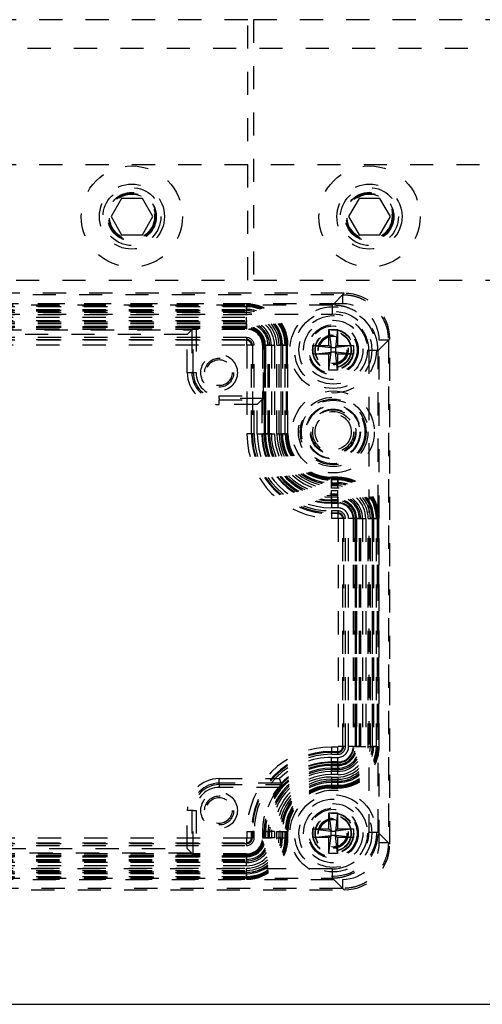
# Model space of a CAD drawing. Header units: inches. Extents: x 220 to 877, y 4 to 174.
# Tile 41 of 256: x 239.99 to 241.99, y 30.18 to 34.43. Entities that reach past the tile are written whole.
import ezdxf

# ---------------------------------------------------------------- set-up
doc = ezdxf.new("R2010")
doc.units = ezdxf.units.IN
doc.header["$LTSCALE"] = 0.5
doc.header["$MEASUREMENT"] = 0
doc.linetypes.add('HIDDEN', pattern=[0.225, 0.15, -0.075])
doc.layers.add('SID-M-H', color=4, linetype='HIDDEN')
doc.layers.add('SID-M-S', color=105, linetype='Continuous')

msp = doc.modelspace()

# ---------------------------------------------------------------- linework, layer by layer
at = {"layer": 'SID-M-H'}
for p, q in [((240.97457, 34.42957), (229.77457, 34.42957)), ((240.97457, 33.30457), (240.97457, 34.42957)), ((248.49957, 34.42957), (240.99957, 34.42957)), ((240.99957, 34.42957), (240.99957, 33.30457)), ((248.92457, 34.30457), (229.42457, 34.30457)), ((239.67457, 33.80457), (252.42457, 33.80457)), ((240.42953, 33.65757), (240.3845, 33.57957)), ((240.5196, 33.65757), (240.42953, 33.65757)), ((240.56463, 33.57957), (240.5196, 33.65757)), ((241.45453, 33.65757), (241.4095, 33.57957)), ((241.5446, 33.65757), (241.45453, 33.65757)), ((241.58963, 33.57957), (241.5446, 33.65757)), ((240.3845, 33.57957), (240.42953, 33.50157)), ((240.5196, 33.50157), (240.56463, 33.57957)), ((241.4095, 33.57957), (241.45453, 33.50157)), ((241.5446, 33.50157), (241.58963, 33.57957)), ((240.42953, 33.50157), (240.5196, 33.50157)), ((241.45453, 33.50157), (241.5446, 33.50157)), ((229.77457, 33.30457), (240.97457, 33.30457)), ((240.99957, 33.30457), (252.19957, 33.30457)), ((241.39032, 33.24855), (237.24048, 33.24855)), ((241.39027, 33.24855), (237.24053, 33.24855)), ((237.2463, 33.24272), (241.3845, 33.24272)), ((241.39027, 33.24855), (241.33952, 33.1978)), ((241.3845, 33.24272), (241.39032, 33.24855)), ((241.3845, 33.20338), (241.3845, 33.24272)), ((241.3845, 33.20338), (237.2463, 33.20338)), ((241.33952, 33.1978), (237.29128, 33.1978)), ((240.96894, 33.20287), (237.66186, 33.20287)), ((237.66186, 33.19933), (240.96894, 33.19933)), ((237.66186, 33.19501), (240.96894, 33.19501)), ((237.66186, 33.19456), (240.96894, 33.19456)), ((240.96894, 33.20287), (240.96894, 33.19501)), ((240.96894, 33.19456), (240.96894, 33.19933)), ((240.96894, 33.19083), (240.96894, 33.19501)), ((240.96894, 33.15534), (240.96894, 33.19456)), ((241.33952, 33.15844), (241.33952, 33.1978)), ((237.29128, 33.15844), (241.33952, 33.15844)), ((240.96894, 33.19083), (237.66186, 33.19083)), ((237.66186, 33.17903), (240.96894, 33.17903)), ((240.96894, 33.17374), (237.66186, 33.17374)), ((237.66186, 33.17285), (240.96894, 33.17285)), ((240.96894, 33.16497), (237.66186, 33.16497)), ((240.96894, 33.15534), (237.66186, 33.15534)), ((240.96894, 33.19083), (240.96894, 33.17903)), ((240.96894, 33.17285), (240.96894, 33.17374)), ((240.96894, 33.16497), (240.96894, 33.17285)), ((237.66186, 33.14491), (240.96894, 33.14491)), ((237.66186, 33.13133), (240.96894, 33.13133)), ((240.96894, 33.12346), (237.66186, 33.12346)), ((240.96894, 33.11728), (237.66186, 33.11728)), ((240.96894, 33.10569), (240.96894, 33.14491)), ((240.96894, 33.13133), (240.96894, 33.12346)), ((240.96894, 33.097), (240.96894, 33.12346)), ((240.96894, 33.11728), (240.96894, 33.10548)), ((240.96894, 33.10569), (237.66186, 33.10569)), ((237.66186, 33.10548), (240.96894, 33.10548)), ((240.96894, 33.1013), (237.66186, 33.1013)), ((237.66186, 33.10091), (240.96894, 33.10091)), ((237.66186, 33.09344), (240.96894, 33.09344)), ((237.89774, 33.09046), (240.73306, 33.09046)), ((240.71338, 33.07078), (237.91742, 33.07078)), ((240.71338, 33.07078), (240.73306, 33.09046)), ((240.71338, 32.90603), (240.71338, 33.07078)), ((240.73939, 33.0968), (240.73306, 33.09046)), ((240.73306, 33.09046), (240.73306, 32.90603)), ((240.73939, 32.90603), (240.73939, 33.0968)), ((240.96894, 33.097), (240.7512, 33.097)), ((240.7512, 33.097), (240.7512, 32.90603)), ((240.96894, 33.10569), (240.96894, 33.10091)), ((240.96894, 33.10548), (240.96894, 33.1013)), ((240.96894, 33.1013), (240.96894, 33.09344)), ((241.32406, 33.02335), (241.32406, 33.09225)), ((241.32406, 33.09225), (241.33351, 33.0139)), ((241.32406, 33.09225), (241.36186, 33.09225)), ((241.36186, 33.09225), (241.35241, 33.0139)), ((241.36186, 33.09225), (241.36186, 33.02335)), ((240.96894, 33.0572), (237.66186, 33.0572)), ((237.66186, 33.04934), (240.96894, 33.04934)), ((240.96894, 33.04555), (237.66186, 33.04555)), ((237.66186, 33.02589), (240.96894, 33.02589)), ((240.96894, 33.0572), (240.96894, 33.04934)), ((240.96894, 33.04555), (240.96894, 33.04934)), ((240.96894, 33.04555), (240.96894, 33.02589)), ((240.97069, 33.02414), (240.97069, 32.64225)), ((240.99035, 33.02414), (240.97069, 33.02414)), ((240.99035, 33.02414), (240.99414, 33.02414)), ((240.99035, 32.64225), (240.99035, 33.02414)), ((241.002, 33.02414), (240.99414, 33.02414)), ((240.99414, 33.02414), (240.99414, 32.64225)), ((241.002, 32.64225), (241.002, 33.02414)), ((241.0461, 33.02414), (241.03824, 33.02414)), ((241.03824, 33.02414), (241.03824, 32.64225)), ((241.0418, 33.02414), (241.06826, 33.02414)), ((241.0418, 32.8064), (241.0418, 33.02414)), ((241.04571, 33.02414), (241.04571, 32.64225)), ((241.05049, 33.02414), (241.04571, 33.02414)), ((241.05028, 33.02414), (241.0461, 33.02414)), ((241.0461, 32.64225), (241.0461, 33.02414)), ((241.06208, 33.02414), (241.05028, 33.02414)), ((241.05028, 33.02414), (241.05028, 32.64225)), ((241.05049, 32.64225), (241.05049, 33.02414)), ((241.05049, 33.02414), (241.08971, 33.02414)), ((241.06208, 32.64225), (241.06208, 33.02414)), ((241.07614, 33.02414), (241.06826, 33.02414)), ((241.06826, 32.64225), (241.06826, 33.02414)), ((241.07614, 33.02414), (241.07614, 32.64225)), ((241.08971, 33.02414), (241.08971, 32.64225)), ((241.10014, 33.02414), (241.13936, 33.02414)), ((241.10014, 32.64225), (241.10014, 33.02414)), ((241.10978, 32.64225), (241.10978, 33.02414)), ((241.10978, 33.02414), (241.11765, 33.02414)), ((241.11765, 33.02414), (241.11765, 32.64225)), ((241.11765, 33.02414), (241.11855, 33.02414)), ((241.11855, 32.64225), (241.11855, 33.02414)), ((241.12384, 33.02414), (241.12384, 32.64225)), ((241.13563, 33.02414), (241.12384, 33.02414)), ((241.13563, 32.64225), (241.13563, 33.02414)), ((241.13563, 33.02414), (241.13981, 33.02414)), ((241.13936, 33.02414), (241.13936, 32.64225)), ((241.13936, 33.02414), (241.14414, 33.02414)), ((241.14767, 33.02414), (241.13981, 33.02414)), ((241.13981, 33.02414), (241.13981, 32.64225)), ((241.14414, 33.02414), (241.14414, 32.64225)), ((241.14767, 32.64225), (241.14767, 33.02414)), ((241.25516, 32.98555), (241.25516, 33.02335)), ((241.25516, 33.02335), (241.33351, 33.0139)), ((241.25516, 33.02335), (241.32406, 33.02335)), ((241.33351, 33.0139), (241.32406, 33.02335)), ((241.36186, 33.02335), (241.35241, 33.0139)), ((241.43075, 33.02335), (241.35241, 33.0139)), ((241.36186, 33.02335), (241.43075, 33.02335)), ((241.43075, 33.02335), (241.43075, 32.98555)), ((241.5363, 33.00101), (241.58705, 33.05176)), ((241.58123, 33.04599), (241.54188, 33.04599)), ((241.54188, 30.8763), (241.54188, 33.04599)), ((241.58705, 33.05182), (241.58123, 33.04599)), ((241.58123, 33.04599), (241.58123, 30.8763)), ((241.58705, 30.87047), (241.58705, 33.05182)), ((241.58705, 30.87053), (241.58705, 33.05176)), ((241.25516, 32.98555), (241.33351, 32.995)), ((241.32406, 32.98555), (241.25516, 32.98555)), ((241.32406, 32.98555), (241.33351, 32.995)), ((241.32406, 32.91666), (241.33351, 32.995)), ((241.32406, 32.91666), (241.32406, 32.98555)), ((241.33351, 33.0139), (241.35241, 33.0139)), ((241.33351, 32.995), (241.33351, 33.0139)), ((241.35241, 32.995), (241.33351, 32.995)), ((241.35241, 33.0139), (241.35241, 32.995)), ((241.35241, 32.995), (241.36186, 32.98555)), ((241.43075, 32.98555), (241.35241, 32.995)), ((241.36186, 32.91666), (241.35241, 32.995)), ((241.43075, 32.98555), (241.36186, 32.98555)), ((241.36186, 32.98555), (241.36186, 32.91666)), ((241.5363, 33.00101), (241.49695, 33.00101)), ((241.49695, 33.00101), (241.49695, 30.92128)), ((241.5363, 30.92128), (241.5363, 33.00101)), ((240.71338, 32.90603), (240.73306, 32.90603)), ((240.73939, 32.90603), (240.73306, 32.90603)), ((240.73939, 32.90603), (240.7512, 32.90603)), ((241.36186, 32.91666), (241.32406, 32.91666)), ((240.85083, 32.79459), (240.85083, 32.8064)), ((240.85083, 32.8064), (241.0418, 32.8064)), ((241.0416, 32.79459), (240.85083, 32.79459)), ((240.85083, 32.79459), (240.85083, 32.78825)), ((240.85083, 32.78825), (241.03527, 32.78825)), ((240.85083, 32.76857), (240.85083, 32.78825)), ((241.01559, 32.76857), (240.85083, 32.76857)), ((241.01559, 32.76857), (241.03527, 32.78825)), ((241.01559, 32.64225), (241.01559, 32.76857)), ((241.03527, 32.78825), (241.0416, 32.79459)), ((241.03527, 32.78825), (241.03527, 32.64225)), ((240.99035, 32.64225), (240.97069, 32.64225)), ((240.99035, 32.64225), (240.99414, 32.64225)), ((241.002, 32.64225), (240.99414, 32.64225)), ((241.01559, 32.64225), (241.03527, 32.64225)), ((241.03527, 32.64225), (241.06826, 32.64225)), ((241.0461, 32.64225), (241.03824, 32.64225)), ((241.05049, 32.64225), (241.04571, 32.64225)), ((241.05028, 32.64225), (241.0461, 32.64225)), ((241.06208, 32.64225), (241.05028, 32.64225)), ((241.05049, 32.64225), (241.08971, 32.64225)), ((241.07614, 32.64225), (241.06826, 32.64225)), ((241.10014, 32.64225), (241.13936, 32.64225)), ((241.10978, 32.64225), (241.11765, 32.64225)), ((241.11765, 32.64225), (241.11855, 32.64225)), ((241.13563, 32.64225), (241.12384, 32.64225)), ((241.13563, 32.64225), (241.13981, 32.64225)), ((241.13936, 32.64225), (241.14414, 32.64225)), ((241.14767, 32.64225), (241.13981, 32.64225)), ((241.33508, 32.45484), (241.33508, 32.44697)), ((241.36264, 32.45484), (241.33508, 32.45484)), ((241.33508, 32.4513), (241.36264, 32.4513)), ((241.33508, 32.44652), (241.33508, 32.4513)), ((241.33508, 32.44279), (241.33508, 32.44697)), ((241.33508, 32.44697), (241.36264, 32.44697)), ((241.33508, 32.4073), (241.33508, 32.44652)), ((241.33508, 32.44652), (241.36264, 32.44652)), ((241.33508, 32.44279), (241.33508, 32.431)), ((241.36264, 32.44279), (241.33508, 32.44279)), ((241.33508, 32.431), (241.36264, 32.431)), ((241.36264, 32.45484), (241.36264, 32.44697)), ((241.36264, 32.44652), (241.36264, 32.4513)), ((241.36264, 32.44279), (241.36264, 32.44697)), ((241.36264, 32.4073), (241.36264, 32.44652)), ((241.36264, 32.44279), (241.36264, 32.431)), ((241.33508, 32.42482), (241.33508, 32.42571)), ((241.36264, 32.42571), (241.33508, 32.42571)), ((241.33508, 32.41694), (241.33508, 32.42482)), ((241.33508, 32.42482), (241.36264, 32.42482)), ((241.36264, 32.41694), (241.33508, 32.41694)), ((241.36264, 32.4073), (241.33508, 32.4073)), ((241.33508, 32.35766), (241.33508, 32.39688)), ((241.33508, 32.39688), (241.36264, 32.39688)), ((241.36264, 32.42482), (241.36264, 32.42571)), ((241.36264, 32.42482), (241.36264, 32.41694)), ((241.36264, 32.35766), (241.36264, 32.39688)), ((241.33508, 32.3833), (241.33508, 32.37543)), ((241.33508, 32.3833), (241.36264, 32.3833)), ((241.36264, 32.37543), (241.33508, 32.37543)), ((241.33508, 32.34243), (241.33508, 32.37543)), ((241.36264, 32.36924), (241.33508, 32.36924)), ((241.33508, 32.36924), (241.33508, 32.35745)), ((241.36264, 32.35766), (241.33508, 32.35766)), ((241.33508, 32.35766), (241.33508, 32.35288)), ((241.33508, 32.35745), (241.36264, 32.35745)), ((241.33508, 32.35745), (241.33508, 32.35327)), ((241.36264, 32.35327), (241.33508, 32.35327)), ((241.33508, 32.35327), (241.33508, 32.34541)), ((241.33508, 32.35288), (241.36264, 32.35288)), ((241.33508, 32.34541), (241.36264, 32.34541)), ((241.36264, 32.37543), (241.36264, 32.3833)), ((241.36264, 32.34243), (241.36264, 32.37543)), ((241.36264, 32.36924), (241.36264, 32.35745)), ((241.36264, 32.35766), (241.36264, 32.35288)), ((241.36264, 32.35745), (241.36264, 32.35327)), ((241.36264, 32.35327), (241.36264, 32.34541)), ((241.33508, 32.34243), (241.36264, 32.34243)), ((241.33508, 32.34243), (241.33508, 32.32275)), ((241.36264, 32.32275), (241.33508, 32.32275)), ((241.33508, 32.30917), (241.33508, 32.30131)), ((241.36264, 32.30917), (241.33508, 32.30917)), ((241.33508, 32.29752), (241.33508, 32.30131)), ((241.33508, 32.30131), (241.36264, 32.30131)), ((241.36264, 32.34243), (241.36264, 32.32275)), ((241.36264, 32.30917), (241.36264, 32.30131)), ((241.36264, 32.29752), (241.36264, 32.30131)), ((241.33508, 32.29752), (241.33508, 32.27786)), ((241.36264, 32.29752), (241.33508, 32.29752)), ((241.33508, 32.27786), (241.36264, 32.27786)), ((241.36264, 32.29752), (241.36264, 32.27786)), ((241.36439, 32.27611), (241.36439, 31.29185)), ((241.38405, 32.27611), (241.36439, 32.27611)), ((241.38405, 31.29185), (241.38405, 32.27611)), ((241.38405, 32.27611), (241.38784, 32.27611)), ((241.38784, 32.27611), (241.38784, 31.29185)), ((241.39571, 32.27611), (241.38784, 32.27611)), ((241.39571, 31.29185), (241.39571, 32.27611)), ((241.40929, 31.29185), (241.40929, 32.27611)), ((241.42897, 32.27611), (241.40929, 32.27611)), ((241.42897, 32.27611), (241.46196, 32.27611)), ((241.42897, 32.27611), (241.42897, 31.29185)), ((241.43981, 32.27611), (241.43194, 32.27611)), ((241.43194, 32.27611), (241.43194, 31.29185)), ((241.43941, 32.27611), (241.43941, 31.29185)), ((241.44419, 32.27611), (241.43941, 32.27611)), ((241.44399, 32.27611), (241.43981, 32.27611)), ((241.43981, 31.29185), (241.43981, 32.27611)), ((241.45578, 32.27611), (241.44399, 32.27611)), ((241.44399, 32.27611), (241.44399, 31.29185)), ((241.44419, 32.27611), (241.48341, 32.27611)), ((241.44419, 31.29185), (241.44419, 32.27611)), ((241.45578, 31.29185), (241.45578, 32.27611)), ((241.46196, 31.29185), (241.46196, 32.27611)), ((241.46196, 32.27611), (241.46984, 32.27611)), ((241.46984, 32.27611), (241.46984, 31.29185)), ((241.48341, 32.27611), (241.48341, 31.29185)), ((241.49384, 32.27611), (241.53306, 32.27611)), ((241.49384, 31.29185), (241.49384, 32.27611)), ((241.50348, 31.29185), (241.50348, 32.27611)), ((241.51135, 32.27611), (241.50348, 32.27611)), ((241.51135, 32.27611), (241.51135, 31.29185)), ((241.51135, 32.27611), (241.51225, 32.27611)), ((241.51225, 31.29185), (241.51225, 32.27611)), ((241.51754, 32.27611), (241.51754, 31.29185)), ((241.52933, 32.27611), (241.51754, 32.27611)), ((241.52933, 31.29185), (241.52933, 32.27611)), ((241.52933, 32.27611), (241.53351, 32.27611)), ((241.53306, 32.27611), (241.53306, 31.29185)), ((241.53306, 32.27611), (241.53784, 32.27611)), ((241.53351, 32.27611), (241.54137, 32.27611)), ((241.53351, 32.27611), (241.53351, 31.29185)), ((241.53784, 32.27611), (241.53784, 31.29185)), ((241.54137, 31.29185), (241.54137, 32.27611)), ((241.33508, 31.2901), (241.33508, 31.27044)), ((241.36264, 31.2901), (241.33508, 31.2901)), ((241.36264, 31.27044), (241.36264, 31.2901)), ((241.38405, 31.29185), (241.36439, 31.29185)), ((241.38405, 31.29185), (241.38784, 31.29185)), ((241.39571, 31.29185), (241.38784, 31.29185)), ((241.42897, 31.29185), (241.40929, 31.29185)), ((241.42897, 31.29185), (241.46196, 31.29185)), ((241.43981, 31.29185), (241.43194, 31.29185)), ((241.44419, 31.29185), (241.43941, 31.29185)), ((241.44399, 31.29185), (241.43981, 31.29185)), ((241.45578, 31.29185), (241.44399, 31.29185)), ((241.44419, 31.29185), (241.48341, 31.29185)), ((241.46196, 31.29185), (241.46984, 31.29185)), ((241.49384, 31.29185), (241.53306, 31.29185)), ((241.51135, 31.29185), (241.50348, 31.29185)), ((241.51135, 31.29185), (241.51225, 31.29185)), ((241.52933, 31.29185), (241.51754, 31.29185)), ((241.52933, 31.29185), (241.53351, 31.29185)), ((241.53306, 31.29185), (241.53784, 31.29185)), ((241.53351, 31.29185), (241.54137, 31.29185)), ((241.33508, 31.27044), (241.36264, 31.27044)), ((241.33508, 31.27044), (241.33508, 31.26665)), ((241.36264, 31.26665), (241.33508, 31.26665)), ((241.33508, 31.25879), (241.33508, 31.26665)), ((241.33508, 31.25879), (241.36264, 31.25879)), ((241.33508, 31.22553), (241.33508, 31.24521)), ((241.33508, 31.24521), (241.36264, 31.24521)), ((241.36264, 31.27044), (241.36264, 31.26665)), ((241.36264, 31.25879), (241.36264, 31.26665)), ((241.36264, 31.22553), (241.36264, 31.24521)), ((241.36264, 31.22553), (241.33508, 31.22553)), ((241.33508, 31.22553), (241.33508, 31.19253)), ((241.33508, 31.22255), (241.33508, 31.21469)), ((241.36264, 31.22255), (241.33508, 31.22255)), ((241.36264, 31.21508), (241.33508, 31.21508)), ((241.33508, 31.2103), (241.33508, 31.21508)), ((241.33508, 31.21051), (241.33508, 31.21469)), ((241.33508, 31.21469), (241.36264, 31.21469)), ((241.33508, 31.19872), (241.33508, 31.21051)), ((241.36264, 31.21051), (241.33508, 31.21051)), ((241.33508, 31.17108), (241.33508, 31.2103)), ((241.33508, 31.2103), (241.36264, 31.2103)), ((241.33508, 31.19872), (241.36264, 31.19872)), ((241.36264, 31.22553), (241.36264, 31.19253)), ((241.36264, 31.21469), (241.36264, 31.22255)), ((241.36264, 31.2103), (241.36264, 31.21508)), ((241.36264, 31.21051), (241.36264, 31.21469)), ((241.36264, 31.19872), (241.36264, 31.21051)), ((241.36264, 31.17108), (241.36264, 31.2103)), ((240.85083, 31.13404), (240.85083, 31.15372)), ((240.85083, 31.15372), (241.11127, 31.15372)), ((241.33508, 31.19253), (241.36264, 31.19253)), ((241.33508, 31.19253), (241.33508, 31.18466)), ((241.36264, 31.18466), (241.33508, 31.18466)), ((241.36264, 31.17108), (241.33508, 31.17108)), ((241.33508, 31.16066), (241.33508, 31.12143)), ((241.33508, 31.16066), (241.36264, 31.16066)), ((241.36264, 31.19253), (241.36264, 31.18466)), ((241.36264, 31.16066), (241.36264, 31.12143)), ((240.85083, 31.1277), (240.85083, 31.13404)), ((241.11947, 31.13404), (240.85083, 31.13404)), ((240.85083, 31.1277), (240.85083, 31.11589)), ((240.85083, 31.1277), (241.12217, 31.1277)), ((241.11183, 31.11589), (240.85083, 31.11589)), ((241.12065, 31.13125), (241.11947, 31.13404)), ((241.12217, 31.1277), (241.12065, 31.13125)), ((241.33508, 31.14314), (241.33508, 31.15102)), ((241.33508, 31.15102), (241.36264, 31.15102)), ((241.36264, 31.14314), (241.33508, 31.14314)), ((241.33508, 31.14314), (241.33508, 31.14225)), ((241.33508, 31.14225), (241.36264, 31.14225)), ((241.33508, 31.13696), (241.33508, 31.12517)), ((241.36264, 31.13696), (241.33508, 31.13696)), ((241.33508, 31.12517), (241.33508, 31.12098)), ((241.33508, 31.12517), (241.36264, 31.12517)), ((241.36264, 31.12143), (241.33508, 31.12143)), ((241.33508, 31.12143), (241.33508, 31.11666)), ((241.33508, 31.12098), (241.33508, 31.11312)), ((241.36264, 31.12098), (241.33508, 31.12098)), ((241.36264, 31.11666), (241.33508, 31.11666)), ((241.33508, 31.11312), (241.36264, 31.11312)), ((241.36264, 31.14314), (241.36264, 31.15102)), ((241.36264, 31.14314), (241.36264, 31.14225)), ((241.36264, 31.12517), (241.36264, 31.13696)), ((241.36264, 31.12517), (241.36264, 31.12098)), ((241.36264, 31.12143), (241.36264, 31.11666)), ((241.36264, 31.12098), (241.36264, 31.11312)), ((240.73306, 31.01626), (240.71338, 31.01626)), ((240.71338, 30.85151), (240.71338, 31.01626)), ((240.73306, 31.01626), (240.73306, 30.83183)), ((240.73939, 31.01626), (240.73306, 31.01626)), ((240.73939, 30.82549), (240.73939, 31.01626)), ((240.73939, 31.01626), (240.7512, 31.01626)), ((240.7512, 31.01626), (240.7512, 30.82529)), ((241.32406, 31.00563), (241.33351, 30.92729)), ((241.32406, 31.00563), (241.36186, 31.00563)), ((241.32406, 30.93674), (241.32406, 31.00563)), ((241.36186, 31.00563), (241.35241, 30.92729)), ((241.36186, 31.00563), (241.36186, 30.93674)), ((240.97069, 30.92571), (240.99035, 30.92571)), ((240.97069, 30.92571), (240.97069, 30.89815)), ((240.97069, 30.89815), (240.99035, 30.89815)), ((240.99035, 30.92571), (240.99414, 30.92571)), ((240.99035, 30.89815), (240.99035, 30.92571)), ((240.99035, 30.89815), (240.99414, 30.89815)), ((241.002, 30.92571), (240.99414, 30.92571)), ((240.99414, 30.92571), (240.99414, 30.89815)), ((241.002, 30.89815), (240.99414, 30.89815)), ((241.002, 30.89815), (241.002, 30.92571)), ((241.03824, 30.92571), (241.0461, 30.92571)), ((241.03824, 30.92571), (241.03824, 30.89815)), ((241.03824, 30.89815), (241.0461, 30.89815)), ((241.0418, 30.92571), (241.0418, 30.89815)), ((241.0418, 30.92571), (241.06826, 30.92571)), ((241.0418, 30.89815), (241.06826, 30.89815)), ((241.04571, 30.92571), (241.04571, 30.89815)), ((241.05049, 30.92571), (241.04571, 30.92571)), ((241.05049, 30.89815), (241.04571, 30.89815)), ((241.05028, 30.92571), (241.0461, 30.92571)), ((241.0461, 30.89815), (241.0461, 30.92571)), ((241.05028, 30.89815), (241.0461, 30.89815)), ((241.05028, 30.92571), (241.06208, 30.92571)), ((241.05028, 30.92571), (241.05028, 30.89815)), ((241.05028, 30.89815), (241.06208, 30.89815)), ((241.05049, 30.89815), (241.05049, 30.92571)), ((241.08971, 30.92571), (241.05049, 30.92571)), ((241.08971, 30.89815), (241.05049, 30.89815)), ((241.06208, 30.89815), (241.06208, 30.92571)), ((241.06826, 30.89815), (241.06826, 30.92571)), ((241.06826, 30.92571), (241.07614, 30.92571)), ((241.06826, 30.89815), (241.07614, 30.89815)), ((241.07614, 30.92571), (241.07614, 30.89815)), ((241.08971, 30.92571), (241.08971, 30.89815)), ((241.10014, 30.92571), (241.13936, 30.92571)), ((241.10014, 30.89815), (241.10014, 30.92571)), ((241.10014, 30.89815), (241.13936, 30.89815)), ((241.11765, 30.92571), (241.10978, 30.92571)), ((241.10978, 30.89815), (241.10978, 30.92571)), ((241.11765, 30.89815), (241.10978, 30.89815)), ((241.11765, 30.92571), (241.11765, 30.89815)), ((241.11765, 30.92571), (241.11855, 30.92571)), ((241.11765, 30.89815), (241.11855, 30.89815)), ((241.11855, 30.89815), (241.11855, 30.92571)), ((241.12384, 30.92571), (241.12384, 30.89815)), ((241.12384, 30.92571), (241.13563, 30.92571)), ((241.12384, 30.89815), (241.13563, 30.89815)), ((241.13563, 30.92571), (241.13981, 30.92571)), ((241.13563, 30.89815), (241.13563, 30.92571)), ((241.13563, 30.89815), (241.13981, 30.89815)), ((241.13936, 30.92571), (241.13936, 30.89815)), ((241.13936, 30.92571), (241.14414, 30.92571)), ((241.13936, 30.89815), (241.14414, 30.89815)), ((241.13981, 30.92571), (241.14767, 30.92571)), ((241.13981, 30.92571), (241.13981, 30.89815)), ((241.13981, 30.89815), (241.14767, 30.89815)), ((241.14414, 30.92571), (241.14414, 30.89815)), ((241.14767, 30.89815), (241.14767, 30.92571)), ((241.25516, 30.93674), (241.32406, 30.93674)), ((241.25516, 30.89894), (241.25516, 30.93674)), ((241.25516, 30.93674), (241.33351, 30.92729)), ((241.25516, 30.89894), (241.33351, 30.90839)), ((241.32406, 30.89894), (241.25516, 30.89894)), ((241.33351, 30.92729), (241.32406, 30.93674)), ((241.32406, 30.89894), (241.33351, 30.90839)), ((241.32406, 30.83004), (241.33351, 30.90839)), ((241.32406, 30.83004), (241.32406, 30.89894)), ((241.33351, 30.92729), (241.35241, 30.92729)), ((241.33351, 30.90839), (241.33351, 30.92729)), ((241.35241, 30.90839), (241.33351, 30.90839)), ((241.43075, 30.93674), (241.35241, 30.92729)), ((241.36186, 30.93674), (241.35241, 30.92729)), ((241.35241, 30.92729), (241.35241, 30.90839)), ((241.43075, 30.89894), (241.35241, 30.90839)), ((241.35241, 30.90839), (241.36186, 30.89894)), ((241.36186, 30.83004), (241.35241, 30.90839)), ((241.36186, 30.93674), (241.43075, 30.93674)), ((241.36186, 30.89894), (241.36186, 30.83004)), ((241.43075, 30.89894), (241.36186, 30.89894)), ((241.43075, 30.93674), (241.43075, 30.89894)), ((241.5363, 30.92128), (241.49695, 30.92128)), ((241.58705, 30.87053), (241.5363, 30.92128)), ((240.96894, 30.8964), (237.66186, 30.8964)), ((237.66186, 30.87674), (240.96894, 30.87674)), ((240.96894, 30.87295), (237.66186, 30.87295)), ((237.66186, 30.86509), (240.96894, 30.86509)), ((240.96894, 30.8964), (240.96894, 30.87674)), ((240.96894, 30.87674), (240.96894, 30.87295)), ((240.96894, 30.86509), (240.96894, 30.87295)), ((241.58123, 30.8763), (241.54188, 30.8763)), ((241.58123, 30.8763), (241.58705, 30.87047)), ((240.96894, 30.82885), (237.66186, 30.82885)), ((240.96894, 30.82138), (237.66186, 30.82138)), ((237.66186, 30.82099), (240.96894, 30.82099)), ((240.96894, 30.81681), (237.66186, 30.81681)), ((237.66186, 30.8166), (240.96894, 30.8166)), ((240.73306, 30.83183), (237.89774, 30.83183)), ((237.91742, 30.85151), (240.71338, 30.85151)), ((240.73306, 30.83183), (240.71338, 30.85151)), ((240.73306, 30.83183), (240.73939, 30.82549)), ((240.96894, 30.82529), (240.7512, 30.82529)), ((240.96894, 30.82885), (240.96894, 30.82099)), ((240.96894, 30.82529), (240.96894, 30.79883)), ((240.96894, 30.8166), (240.96894, 30.82138)), ((240.96894, 30.81681), (240.96894, 30.82099)), ((240.96894, 30.81681), (240.96894, 30.80501)), ((240.96894, 30.77738), (240.96894, 30.8166)), ((241.36186, 30.83004), (241.32406, 30.83004)), ((237.66186, 30.80501), (240.96894, 30.80501)), ((237.66186, 30.79883), (240.96894, 30.79883)), ((240.96894, 30.79096), (237.66186, 30.79096)), ((240.96894, 30.77738), (237.66186, 30.77738)), ((240.96894, 30.79883), (240.96894, 30.79096)), ((241.33952, 30.76385), (237.29128, 30.76385)), ((237.66186, 30.76695), (240.96894, 30.76695)), ((237.66186, 30.75732), (240.96894, 30.75732)), ((240.96894, 30.74944), (237.66186, 30.74944)), ((237.66186, 30.74855), (240.96894, 30.74855)), ((240.96894, 30.74326), (237.66186, 30.74326)), ((237.66186, 30.73146), (240.96894, 30.73146)), ((240.96894, 30.72773), (237.66186, 30.72773)), ((240.96894, 30.72773), (240.96894, 30.76695)), ((240.96894, 30.74944), (240.96894, 30.75732)), ((240.96894, 30.74944), (240.96894, 30.74855)), ((240.96894, 30.74326), (240.96894, 30.73146)), ((240.96894, 30.73146), (240.96894, 30.72728)), ((240.96894, 30.72773), (240.96894, 30.72296)), ((241.33952, 30.72449), (241.33952, 30.76385)), ((237.2463, 30.71891), (241.3845, 30.71891)), ((237.29128, 30.72449), (241.33952, 30.72449)), ((240.96894, 30.72728), (237.66186, 30.72728)), ((240.96894, 30.72296), (237.66186, 30.72296)), ((237.66186, 30.71942), (240.96894, 30.71942)), ((240.96894, 30.72728), (240.96894, 30.71942)), ((241.33952, 30.72449), (241.39027, 30.67374)), ((241.3845, 30.67957), (241.3845, 30.71891)), ((237.24048, 30.67374), (241.39032, 30.67374)), ((237.24053, 30.67374), (241.39027, 30.67374)), ((241.3845, 30.67957), (237.2463, 30.67957)), ((241.39032, 30.67374), (241.3845, 30.67957))]:
    msp.add_line(p, q, dxfattribs=at)
for centre, radius in [((240.47457, 33.57957), 0.2185), ((241.49957, 33.57957), 0.2185), ((240.47457, 33.57957), 0.1405), ((240.47457, 33.57957), 0.125), ((241.49957, 33.57957), 0.1405), ((241.49957, 33.57957), 0.125), ((240.47457, 33.57957), 0.10497), ((240.47457, 33.57957), 0.1047), ((240.47457, 33.57957), 0.10418), ((240.47457, 33.57957), 0.1005), ((240.47457, 33.57957), 0.0975), ((241.49957, 33.57957), 0.10497), ((241.49957, 33.57957), 0.1047), ((241.49957, 33.57957), 0.10418), ((241.49957, 33.57957), 0.1005), ((241.49957, 33.57957), 0.0975), ((241.34296, 33.00445), 0.18633), ((241.34296, 33.00445), 0.16666), ((241.34296, 33.00445), 0.16664), ((241.34296, 33.00445), 0.14764), ((241.34296, 33.00445), 0.12795), ((241.34296, 33.00445), 0.10827), ((241.34296, 33.00445), 0.10346), ((241.34296, 33.00445), 0.10336), ((241.34296, 33.00445), 0.08858), ((241.34296, 33.00445), 0.08675), ((241.34296, 33.00445), 0.07818), ((241.34296, 33.00445), 0.07677), ((241.34296, 33.00445), 0.06496), ((241.34296, 33.00445), 0.06341), ((241.34296, 33.00445), 0.06339), ((241.34296, 33.00445), 0.05928), ((240.85083, 32.90603), 0.07874), ((240.85083, 32.90603), 0.06271), ((240.85083, 32.90603), 0.05612), ((241.34296, 32.65012), 0.17717), ((241.34296, 32.65012), 0.14981), ((241.34296, 32.65012), 0.14194), ((241.34296, 32.65012), 0.13712), ((241.34296, 32.65012), 0.11745), ((241.34296, 32.65012), 0.11506), ((241.34296, 32.65012), 0.09817), ((241.34296, 32.65012), 0.09539), ((241.34296, 32.65012), 0.08833), ((241.34296, 32.65012), 0.07807), ((240.85083, 31.01626), 0.07874), ((240.85083, 31.01626), 0.06271), ((240.85083, 31.01626), 0.05612), ((241.34296, 30.91784), 0.18633), ((241.34296, 30.91784), 0.16666), ((241.34296, 30.91784), 0.16664), ((241.34296, 30.91784), 0.14764), ((241.34296, 30.91784), 0.12795), ((241.34296, 30.91784), 0.10827), ((241.34296, 30.91784), 0.10346), ((241.34296, 30.91784), 0.10336), ((241.34296, 30.91784), 0.08858), ((241.34296, 30.91784), 0.08675), ((241.34296, 30.91784), 0.07818), ((241.34296, 30.91784), 0.07677), ((241.34296, 30.91784), 0.06496), ((241.34296, 30.91784), 0.06341), ((241.34296, 30.91784), 0.06339), ((241.34296, 30.91784), 0.05928)]:
    msp.add_circle(centre, radius, dxfattribs=at)
for centre, radius, start, end in [((240.96894, 33.02414), 0.17873, 0, 90), ((240.96894, 33.02414), 0.1752, 0, 90), ((240.96894, 33.02414), 0.17087, 0, 90), ((240.96894, 33.02414), 0.17042, 0, 90), ((240.96894, 33.02414), 0.16669, 0, 90), ((240.96894, 33.02414), 0.15489, 0, 90), ((240.96894, 33.02414), 0.14961, 0, 90), ((240.96894, 33.02414), 0.14871, 0, 90), ((240.96894, 33.02414), 0.14084, 0, 90), ((240.96894, 33.02414), 0.1312, 0, 90), ((240.96894, 33.02414), 0.12077, 0, 90), ((240.96894, 33.02414), 0.10719, 0, 90), ((240.96894, 33.02414), 0.09932, 0, 90), ((240.96894, 33.02414), 0.09314, 0, 90), ((240.96894, 33.02414), 0.08155, 0, 90), ((240.96894, 33.02414), 0.08134, 0, 90), ((240.96894, 33.02414), 0.07716, 0, 90), ((240.96894, 33.02414), 0.07677, 0, 90), ((240.96894, 33.02414), 0.07286, 0, 90), ((240.96894, 33.02414), 0.0693, 0, 90), ((240.96894, 33.02414), 0.03306, 0, 90), ((240.96894, 33.02414), 0.0252, 0, 90), ((240.96894, 33.02414), 0.02141, 0, 90), ((240.96894, 33.02414), 0.00175, 0, 90), ((240.85083, 32.90603), 0.13745, 180, 270), ((240.85083, 32.90603), 0.11777, 180, 270), ((240.85083, 32.90603), 0.11144, 180, 270), ((240.85083, 32.90603), 0.09963, 180, 270), ((241.33508, 32.64225), 0.36439, 180, 270), ((241.33508, 32.64225), 0.34473, 180, 270), ((241.33508, 32.64225), 0.34094, 180, 270), ((241.33508, 32.64225), 0.33308, 180, 270), ((241.33508, 32.64225), 0.3195, 180, 270), ((241.33508, 32.64225), 0.29982, 180, 270), ((241.33508, 32.64225), 0.29684, 180, 270), ((241.33508, 32.64225), 0.28937, 180, 270), ((241.33508, 32.64225), 0.28898, 180, 270), ((241.33508, 32.64225), 0.2848, 180, 270), ((241.33508, 32.64225), 0.28459, 180, 270), ((241.33508, 32.64225), 0.273, 180, 270), ((241.33508, 32.64225), 0.26682, 180, 270), ((241.33508, 32.64225), 0.25895, 180, 270), ((241.33508, 32.64225), 0.24537, 180, 270), ((241.33508, 32.64225), 0.23494, 180, 270), ((241.33508, 32.64225), 0.2253, 180, 270), ((241.33508, 32.64225), 0.21743, 180, 270), ((241.33508, 32.64225), 0.21654, 180, 270), ((241.33508, 32.64225), 0.21125, 180, 270), ((241.33508, 32.64225), 0.19945, 180, 270), ((241.33508, 32.64225), 0.19572, 180, 270), ((241.33508, 32.64225), 0.19527, 180, 270), ((241.33508, 32.64225), 0.19094, 180, 270), ((241.33508, 32.64225), 0.18741, 180, 270), ((241.36264, 32.27611), 0.17873, 0, 90), ((241.36264, 32.27611), 0.1752, 0, 90), ((241.36264, 32.27611), 0.17087, 0, 90), ((241.36264, 32.27611), 0.17042, 0, 90), ((241.36264, 32.27611), 0.16669, 0, 90), ((241.36264, 32.27611), 0.15489, 0, 90), ((241.36264, 32.27611), 0.14961, 0, 90), ((241.36264, 32.27611), 0.14871, 0, 90), ((241.36264, 32.27611), 0.14084, 0, 90), ((241.36264, 32.27611), 0.1312, 0, 90), ((241.36264, 32.27611), 0.12077, 0, 90), ((241.36264, 32.27611), 0.10719, 0, 90), ((241.36264, 32.27611), 0.09932, 0, 90), ((241.36264, 32.27611), 0.09314, 0, 90), ((241.36264, 32.27611), 0.08155, 0, 90), ((241.36264, 32.27611), 0.08134, 0, 90), ((241.36264, 32.27611), 0.07716, 0, 90), ((241.36264, 32.27611), 0.07677, 0, 90), ((241.36264, 32.27611), 0.0693, 0, 90), ((241.36264, 32.27611), 0.06633, 0, 90), ((241.36264, 32.27611), 0.04664, 0, 90), ((241.36264, 32.27611), 0.03306, 0, 90), ((241.36264, 32.27611), 0.0252, 0, 90), ((241.36264, 32.27611), 0.02141, 0, 90), ((241.36264, 32.27611), 0.00175, 0, 90), ((241.33508, 30.92571), 0.36439, 90, 180), ((241.36264, 31.29185), 0.12077, 270, 0), ((241.36264, 31.29185), 0.08155, 270, 0), ((241.36264, 31.29185), 0.1312, 270, 0), ((241.36264, 31.29185), 0.17042, 270, 0), ((241.36264, 31.29185), 0.1752, 270, 0), ((241.36264, 31.29185), 0.07677, 270, 0), ((241.36264, 31.29185), 0.00175, 270, 0), ((241.36264, 31.29185), 0.09314, 270, 0), ((241.36264, 31.29185), 0.08134, 270, 0), ((241.36264, 31.29185), 0.15489, 270, 0), ((241.36264, 31.29185), 0.16669, 270, 0), ((241.36264, 31.29185), 0.02141, 270, 0), ((241.36264, 31.29185), 0.17873, 270, 0), ((241.36264, 31.29185), 0.17087, 270, 0), ((241.36264, 31.29185), 0.07716, 270, 0), ((241.36264, 31.29185), 0.03306, 270, 0), ((241.36264, 31.29185), 0.0252, 270, 0), ((241.36264, 31.29185), 0.0693, 270, 0), ((241.36264, 31.29185), 0.09932, 270, 0), ((241.36264, 31.29185), 0.10719, 270, 0), ((241.36264, 31.29185), 0.14084, 270, 0), ((241.36264, 31.29185), 0.14871, 270, 0), ((241.36264, 31.29185), 0.06633, 270, 0), ((241.36264, 31.29185), 0.14961, 270, 0), ((241.36264, 31.29185), 0.04664, 270, 0), ((241.33508, 30.92571), 0.34473, 90, 180), ((241.33508, 30.92571), 0.34094, 90, 180), ((241.33508, 30.92571), 0.33308, 90, 180), ((241.33508, 30.92571), 0.3195, 90, 134.46817), ((241.33508, 30.92571), 0.29684, 90, 180), ((241.33508, 30.92571), 0.28937, 90, 180), ((241.33508, 30.92571), 0.28898, 90, 180), ((241.33508, 30.92571), 0.2848, 90, 180), ((241.33508, 30.92571), 0.28459, 90, 180), ((241.33508, 30.92571), 0.273, 90, 180), ((241.33508, 30.92571), 0.29982, 90, 135.98546), ((240.85083, 31.01626), 0.13745, 90, 180), ((241.33508, 30.92571), 0.26682, 90, 180), ((241.33508, 30.92571), 0.25895, 90, 180), ((241.33508, 30.92571), 0.24537, 90, 180), ((241.33508, 30.92571), 0.23494, 90, 180), ((240.85083, 31.01626), 0.11777, 90, 180), ((240.85083, 31.01626), 0.11144, 90, 180), ((240.85083, 31.01626), 0.09963, 90, 180), ((241.33508, 30.92571), 0.29328, 139.57392, 180), ((241.33508, 30.92571), 0.2253, 90, 180), ((241.33508, 30.92571), 0.21743, 90, 180), ((241.33508, 30.92571), 0.21654, 90, 180), ((241.33508, 30.92571), 0.21125, 90, 180), ((241.33508, 30.92571), 0.19945, 90, 180), ((241.33508, 30.92571), 0.19572, 90, 180), ((241.33508, 30.92571), 0.19527, 90, 180), ((241.33508, 30.92571), 0.19094, 90, 180), ((241.33508, 30.92571), 0.18741, 90, 180), ((240.96894, 30.89815), 0.1312, 270, 0), ((240.96894, 30.89815), 0.17042, 270, 0), ((240.96894, 30.89815), 0.12077, 270, 0), ((240.96894, 30.89815), 0.08155, 270, 0), ((240.96894, 30.89815), 0.07677, 270, 0), ((240.96894, 30.89815), 0.1752, 270, 0), ((240.96894, 30.89815), 0.08134, 270, 0), ((240.96894, 30.89815), 0.09314, 270, 0), ((240.96894, 30.89815), 0.00175, 270, 0), ((240.96894, 30.89815), 0.15489, 270, 0), ((240.96894, 30.89815), 0.16669, 270, 0), ((240.96894, 30.89815), 0.02141, 270, 0), ((240.96894, 30.89815), 0.07716, 270, 0), ((240.96894, 30.89815), 0.17873, 270, 0), ((240.96894, 30.89815), 0.17087, 270, 0), ((240.96894, 30.89815), 0.03306, 270, 0), ((240.96894, 30.89815), 0.0252, 270, 0), ((240.96894, 30.89815), 0.0693, 270, 0), ((240.96894, 30.89815), 0.14871, 270, 0), ((240.96894, 30.89815), 0.14084, 270, 0), ((240.96894, 30.89815), 0.09932, 270, 0), ((240.96894, 30.89815), 0.10719, 270, 0), ((240.96894, 30.89815), 0.07286, 270, 0), ((240.96894, 30.89815), 0.14961, 270, 0)]:
    msp.add_arc(centre, radius, start, end, dxfattribs=at)
for centre, major_axis, ratio, start_param, end_param in [((241.39013, 33.05163), (0.13929, 0.13929), 0.999315, 5.4981298, 7.0682409), ((241.39008, 33.05158), (0.13936, 0.13936), 0.9987828, 5.4983961, 7.0679745), ((241.38431, 33.0458), (0.11149, 0.11149), 0.9987828, 5.4983961, 7.0679745), ((241.33941, 33.00091), (0.11143, 0.11143), 0.999315, 5.4981298, 7.0682409), ((240.7512, 33.09679), (0.01181, 0), 0.0174551, 1.5707963, 3.1241394), ((241.0416, 32.8064), (0, 0.01181), 0.0174551, 3.1590459, 4.712389), ((241.33941, 30.92138), (0.11143, -0.11143), 0.999315, 5.4981298, 7.0682409), ((241.38431, 30.87649), (0.11149, -0.11149), 0.9987828, 5.4983961, 7.0679745), ((241.39013, 30.87066), (0.13929, -0.13929), 0.999315, 5.4981298, 7.0682409), ((241.39008, 30.87071), (0.13936, -0.13936), 0.9987828, 5.4983961, 7.0679745), ((240.7512, 30.8255), (0.01181, 0), 0.0174551, 3.1590459, 4.712389)]:
    msp.add_ellipse(centre, major_axis=major_axis, ratio=ratio, start_param=start_param, end_param=end_param, dxfattribs=at)
for points, knots in [([(241.3845, 33.24272), (241.39791, 33.24192), (241.42437, 33.24035), (241.4736, 33.22439), (241.52712, 33.18862), (241.56289, 33.13509), (241.57885, 33.08587), (241.58043, 33.0594), (241.58123, 33.04599)], [0, 0, 0, 0, 0.1304203, 0.2574087, 0.5, 0.742588, 0.8695772, 1, 1, 1, 1]), ([(241.5363, 33.00101), (241.5355, 33.01443), (241.53393, 33.0409), (241.51796, 33.09014), (241.48218, 33.14368), (241.42864, 33.17946), (241.3794, 33.19542), (241.35293, 33.197), (241.33952, 33.1978)], [0, 0, 0, 0, 0.1304144, 0.2574026, 0.5, 0.7425941, 0.8695831, 1, 1, 1, 1]), ([(241.11947, 31.13404), (241.11928, 31.13449), (241.11889, 31.13539), (241.11659, 31.14086), (241.11394, 31.1472), (241.11216, 31.15155), (241.11127, 31.15372)], [0, 0, 0, 0, 0.2784123, 0.5577508, 0.7786612, 1, 1, 1, 1]), ([(241.12217, 31.1277), (241.1221, 31.1276), (241.12195, 31.12739), (241.12064, 31.12592), (241.11833, 31.12335), (241.11517, 31.1198), (241.11286, 31.1171), (241.11183, 31.11589)], [0, 0, 0, 0, 0.1490377, 0.297417, 0.5035502, 0.7774595, 1, 1, 1, 1]), ([(241.33952, 30.72449), (241.35293, 30.72529), (241.3794, 30.72687), (241.42864, 30.74283), (241.48218, 30.77861), (241.51796, 30.83215), (241.53393, 30.88139), (241.5355, 30.90786), (241.5363, 30.92128)], [0, 0, 0, 0, 0.1304144, 0.2574026, 0.5, 0.7425941, 0.8695831, 1, 1, 1, 1]), ([(241.58123, 30.8763), (241.58043, 30.86289), (241.57885, 30.83642), (241.56289, 30.7872), (241.52712, 30.73367), (241.4736, 30.6979), (241.42437, 30.68194), (241.39791, 30.68037), (241.3845, 30.67957)], [0, 0, 0, 0, 0.1304203, 0.2574087, 0.5, 0.742588, 0.8695772, 1, 1, 1, 1])]:
    msp.add_open_spline(points, degree=3, knots=knots, dxfattribs=at)
at = {"layer": 'SID-M-S'}
msp.add_line((224.04957, 30.17957), (257.54957, 30.17957), dxfattribs=at)

doc.saveas('drawing.dxf')
